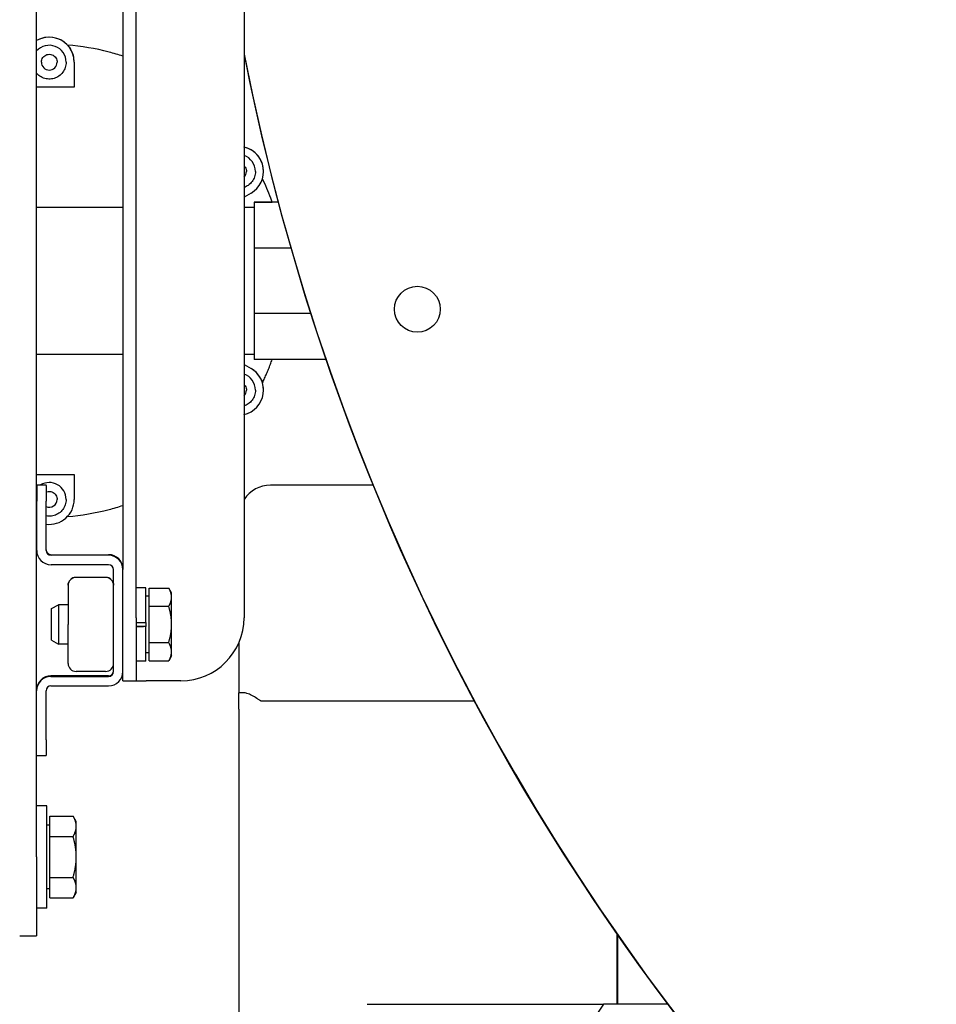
# Model space of a CAD drawing. Header units: inches. Extents: x 18 to 846, y -44 to 561.
# Tile 234 of 256: x 275.64 to 282.91, y 132.51 to 140.32. Entities that reach past the tile are written whole.
import ezdxf

# ---------------------------------------------------------------- set-up
doc = ezdxf.new("R2010")
doc.units = ezdxf.units.IN
doc.header["$LTSCALE"] = 24
doc.header["$MEASUREMENT"] = 0
doc.layers.add('Visible (ANSI)', color=7, linetype='Continuous', lineweight=30)

msp = doc.modelspace()

# ---------------------------------------------------------------- linework, layer by layer
at = {"layer": 'Visible (ANSI)'}
for p, q in [((275.77202, 133.67436), (275.77202, 148.17436)), ((276.56113, 135.57187), (276.56113, 147.89387)), ((276.45653, 145.89561), (276.45653, 135.95422)), ((277.41694, 140.45484), (277.41694, 135.57199)), ((276.01646, 140.11421), (276.01646, 140.11413)), ((276.00602, 139.97868), (276.00602, 139.97868)), ((276.07002, 139.97869), (276.07002, 139.97868)), ((276.07002, 139.97868), (276.07002, 139.78068)), ((276.07002, 139.78068), (275.77202, 139.78068)), ((277.41877, 139.3045), (277.41877, 139.30459)), ((277.50771, 139.11168), (277.50771, 139.11168)), ((277.57171, 139.1118), (277.57171, 139.11168)), ((277.47271, 138.94021), (277.41694, 138.90801)), ((277.49702, 138.86969), (277.60687, 138.86969)), ((277.49702, 138.86969), (277.49702, 138.86949)), ((277.68822, 138.86949), (277.49702, 138.86949)), ((277.49702, 138.86949), (277.49702, 138.50328)), ((277.68816, 138.86971), (277.63979, 138.86971)), ((277.63979, 138.8697), (277.63979, 138.86971)), ((275.77202, 138.82766), (276.45653, 138.82766)), ((277.41694, 138.82769), (277.49702, 138.82769)), ((277.49702, 138.50328), (277.49702, 137.98552)), ((277.7896, 138.50328), (277.49702, 138.50328)), ((277.94691, 137.98552), (277.49702, 137.98552)), ((277.49702, 137.98552), (277.49702, 137.61949)), ((275.77202, 137.66155), (276.45653, 137.66155)), ((277.41694, 137.66155), (277.49702, 137.66155)), ((278.06821, 137.61949), (277.49702, 137.61949)), ((277.41694, 137.58137), (277.47271, 137.54917)), ((277.41694, 137.58136), (277.47271, 137.54916)), ((277.50771, 137.37768), (277.50771, 137.37768)), ((277.57171, 137.3778), (277.57171, 137.37768)), ((275.77202, 136.70868), (276.07002, 136.70868)), ((276.07002, 136.70869), (276.07002, 136.70868)), ((276.07002, 136.70868), (276.07002, 136.51068)), ((275.77223, 136.62101), (275.77223, 136.62575)), ((275.77223, 136.62575), (275.84693, 136.62575)), ((275.77223, 136.62101), (275.77223, 136.49598)), ((275.84693, 136.62101), (275.84693, 136.62575)), ((275.84693, 136.62101), (275.84693, 136.49598)), ((278.44235, 136.62313), (277.62567, 136.62313)), ((275.77223, 136.10642), (275.77223, 136.49598)), ((275.84693, 136.10642), (275.84693, 136.49598)), ((276.00602, 136.51068), (276.00602, 136.51068)), ((275.88593, 136.07223), (276.34283, 136.07223)), ((276.34283, 136.06742), (275.88593, 136.06742)), ((276.34283, 135.99272), (275.88593, 135.99272)), ((276.38183, 135.14561), (276.38183, 135.95372)), ((276.45653, 135.95422), (276.45653, 135.95372)), ((276.45653, 135.14561), (276.45653, 135.95372)), ((276.02183, 135.82966), (276.02183, 135.82935)), ((276.02183, 135.82935), (276.02183, 135.51883)), ((276.31935, 135.89214), (276.08432, 135.89214)), ((276.63913, 135.81049), (276.56113, 135.81049)), ((276.63913, 135.53452), (276.63913, 135.81049)), ((276.66413, 135.74399), (276.63913, 135.74399)), ((276.66413, 135.66327), (276.66413, 135.80767)), ((276.66413, 135.80767), (276.81993, 135.80767)), ((276.84226, 135.76899), (276.81995, 135.80763)), ((276.84226, 135.73547), (276.84226, 135.76899)), ((275.88913, 135.64517), (275.94469, 135.67524)), ((275.94469, 135.67524), (275.94469, 135.36274)), ((276.02183, 135.67524), (275.94469, 135.67524)), ((276.66413, 135.37459), (276.66413, 135.66327)), ((276.66413, 135.66327), (276.81993, 135.66327)), ((276.84226, 135.51893), (276.84226, 135.73547)), ((275.88913, 135.39281), (275.88913, 135.64517)), ((276.02183, 135.20833), (276.02183, 135.51883)), ((276.56113, 135.57187), (276.56113, 135.07199)), ((276.56113, 135.53452), (276.63913, 135.53452)), ((276.63913, 135.53452), (276.63913, 135.50334)), ((276.84226, 135.30246), (276.84226, 135.51893)), ((276.56113, 135.50335), (276.62021, 135.50335)), ((276.63913, 135.50332), (276.56113, 135.50332)), ((276.63913, 135.50334), (276.63913, 135.50332)), ((276.63913, 135.22749), (276.63913, 135.50332)), ((275.88913, 135.39281), (275.94469, 135.36274)), ((276.02183, 135.36274), (275.94469, 135.36274)), ((276.66413, 135.37459), (276.81993, 135.37459)), ((276.66413, 135.23032), (276.66413, 135.37459)), ((277.37567, 135.37308), (277.37567, 134.97645)), ((276.66413, 135.29399), (276.63913, 135.29399)), ((276.84226, 135.26899), (276.84226, 135.30246)), ((276.63913, 135.22749), (276.56113, 135.22749)), ((276.66413, 135.23032), (276.81993, 135.23032)), ((276.84226, 135.26899), (276.81995, 135.23036)), ((276.31935, 135.14584), (276.08432, 135.14584)), ((276.45653, 135.07199), (276.45653, 135.14561)), ((276.34283, 135.11142), (275.88572, 135.11142)), ((275.88572, 135.10661), (276.34283, 135.10661)), ((276.45653, 135.07199), (276.56113, 135.07199)), ((276.56113, 135.07199), (276.64013, 135.07199)), ((276.91694, 135.07199), (276.64013, 135.07199)), ((275.77202, 134.60336), (275.77202, 134.99291)), ((275.84672, 134.60336), (275.84672, 134.99291)), ((275.88572, 135.03191), (276.34283, 135.03191)), ((277.37567, 134.84716), (277.37567, 134.97645)), ((277.41277, 134.97645), (277.37567, 134.97645)), ((279.24662, 134.91101), (277.55567, 134.91101)), ((277.37567, 134.84716), (277.37567, 132.3584)), ((275.84672, 134.60336), (275.84672, 134.47839)), ((275.77202, 134.47839), (275.84672, 134.47839)), ((275.85202, 134.08101), (275.77202, 134.08101)), ((275.85202, 133.26801), (275.85202, 134.08101)), ((275.87702, 133.99927), (276.06128, 133.99927)), ((275.87702, 133.83689), (275.87702, 133.99927)), ((276.0864, 133.95576), (276.06128, 133.99927)), ((276.0864, 133.91808), (276.0864, 133.95576)), ((275.87702, 133.92763), (275.85202, 133.92763)), ((276.0864, 133.67451), (276.0864, 133.91808)), ((275.87702, 133.83689), (276.06128, 133.83689)), ((275.87702, 133.51213), (275.87702, 133.83689)), ((275.77202, 133.67436), (275.77202, 133.04951)), ((276.0864, 133.43094), (276.0864, 133.67451)), ((275.87702, 133.51213), (276.06128, 133.51213)), ((275.87702, 133.34975), (275.87702, 133.51213)), ((275.87702, 133.42138), (275.85202, 133.42138)), ((276.0864, 133.39326), (276.0864, 133.43094)), ((275.87702, 133.34975), (276.06128, 133.34975)), ((276.0864, 133.39326), (276.06128, 133.34975)), ((275.85202, 133.26801), (275.77202, 133.26801)), ((275.63752, 133.04951), (275.77202, 133.04951)), ((280.37567, 132.50565), (280.37567, 133.06476)), ((280.38067, 133.05757), (280.38067, 132.50565)), ((280.26767, 132.50565), (278.26767, 129.50565)), ((278.39267, 132.50565), (280.26767, 132.50565)), ((280.77995, 132.50565), (280.26767, 132.50565))]:
    msp.add_line(p, q, dxfattribs=at)
msp.add_circle((278.79194, 138.01899), 0.182, dxfattribs=at)
for centre, radius, start, end in [((275.87202, 139.9788), 0.198, 43.148427, 120.334704), ((275.87202, 139.97868), 0.198, 0.000001, 120.334706), ((275.87202, 139.97868), 0.134, 0.000001, 138.268184), ((275.87202, 139.97869), 0.198, 0, 31.069908), ((295.56226, 143.62057), 18.49463, 191.15325, 275.133842), ((295.56227, 143.62026), 18.49463, 191.153204, 254.700812), ((275.87202, 139.97871), 0.0625, 180.024547, 359.975453), ((277.37371, 139.11168), 0.198, 300, 77.389332), ((277.37371, 139.1118), 0.198, 0, 76.848506), ((277.37371, 139.11168), 0.134, 359.999999, 71.179792), ((277.37371, 139.11171), 0.0625, 313.761136, 359.975454), ((277.37371, 137.37768), 0.198, 282.610668, 59.999999), ((277.37371, 137.37769), 0.198, 28.93009, 59.999999), ((277.37371, 137.37768), 0.134, 359.999999, 71.179792), ((277.37371, 137.3778), 0.198, 0, 16.826005), ((277.37371, 137.37771), 0.0625, 313.761136, 359.975454), ((275.87202, 136.51068), 0.134, 138.136704, 138.268184), ((275.87202, 136.51068), 0.134, 0.000001, 120.826117), ((277.62567, 136.37313), 0.25, 90, 146.608518), ((275.87202, 136.51071), 0.0625, 246.326711, 359.975452), ((275.87202, 136.51068), 0.198, 262.718595, 0), ((275.87202, 136.51068), 0.198, 239.665294, 239.733984), ((275.88593, 136.10642), 0.1137, 180, 270), ((275.88593, 136.11123), 0.039, 180, 270), ((275.88593, 136.10642), 0.039, 180, 270), ((276.34283, 135.95853), 0.1137, 0, 90), ((276.34283, 135.95372), 0.1137, 0, 90), ((276.34283, 135.95372), 0.039, 0, 90), ((276.91694, 135.57199), 0.5, 270, 0), ((276.34283, 135.15042), 0.039, 270, 0), ((276.34283, 135.14561), 0.039, 270, 0), ((276.34283, 135.14561), 0.1137, 270, 0), ((275.88572, 134.99772), 0.1137, 90, 180), ((275.88572, 134.99291), 0.1137, 90, 180), ((275.88572, 134.99291), 0.039, 90, 180)]:
    msp.add_arc(centre, radius, start, end, dxfattribs=at)
for centre, major_axis, start_param, end_param in [((276.08433, 135.82964), (0.0442, -0.0442), 2.3560728, 3.9268691), ((276.08433, 135.82937), (0.0442, 0.0442), 0.7855199, 1.7644203), ((276.31933, 135.82964), (-0.0442, -0.0442), 2.3563162, 3.9271125), ((276.31933, 135.82937), (-0.0442, 0.0442), 4.5187651, 5.4976654), ((276.08433, 135.20834), (0.0442, 0.0442), 2.3563162, 3.9268691), ((276.31933, 135.20834), (0.0442, -0.0442), 5.4979089, 7.0684618)]:
    msp.add_ellipse(centre, major_axis=major_axis, ratio=0.9997566, start_param=start_param, end_param=end_param, dxfattribs=at)
for points, knots in [([(275.80952, 139.97868), (275.80952, 139.98535), (275.8106, 139.99201), (275.81479, 140.00467), (275.81791, 140.01066), (275.82587, 140.02135), (275.83071, 140.02606), (275.84164, 140.0337), (275.84771, 140.03664), (275.86049, 140.04047), (275.86718, 140.04135), (275.88051, 140.04096), (275.88714, 140.03969), (275.89967, 140.03513), (275.90556, 140.03184), (275.91602, 140.02356), (275.92058, 140.01859), (275.92791, 140.00744), (275.93067, 140.00128), (275.9338, 139.98958), (275.93452, 139.98413), (275.93452, 139.97868)], [3.1415927, 3.1415927, 3.1415927, 3.1415927, 3.4615927, 3.4615927, 3.7815927, 3.7815927, 4.1015927, 4.1015927, 4.4215927, 4.4215927, 4.7415927, 4.7415927, 5.0615927, 5.0615927, 5.3815926, 5.3815926, 5.7015926, 5.7015926, 6.0215926, 6.0215926, 6.2831853, 6.2831853, 6.2831853, 6.2831853]), ([(276.45653, 140.02635), (276.42012, 140.0383), (276.38334, 140.04913), (276.23827, 140.08705), (276.12775, 140.10561), (276.01646, 140.11421)], [1.25377398, 1.25377398, 1.25377398, 1.25377398, 1.31508986, 1.31508986, 1.49368473, 1.49368473, 1.49368473, 1.49368473]), ([(276.01646, 140.11413), (276.01646, 140.11413), (276.01679, 140.11378), (276.01803, 140.11244), (276.01895, 140.11143), (276.02194, 140.10806), (276.02444, 140.10516), (276.0305, 140.09751), (276.03416, 140.09253), (276.03903, 140.08507), (276.04034, 140.08298), (276.04161, 140.08088)], [-0.52302648, -0.52302648, -0.52302648, -0.52302648, -0.50341359, -0.50341359, -0.48265267, -0.48265267, -0.44663236, -0.44663236, -0.40358985, -0.40358985, -0.38731629, -0.38731629, -0.38731629, -0.38731629]), ([(276.00602, 139.97868), (276.00602, 139.96439), (276.00371, 139.9501), (275.99472, 139.92296), (275.98804, 139.91012), (275.97097, 139.88719), (275.96058, 139.87711), (275.93716, 139.86071), (275.92413, 139.8544), (275.89675, 139.84621), (275.88239, 139.84432), (275.85382, 139.84515), (275.8396, 139.84788), (275.81274, 139.85766), (275.8001, 139.86471), (275.78282, 139.87838), (275.77717, 139.88371), (275.77202, 139.88948)], [0, 0, 0, 0, 0.32, 0.32, 0.64, 0.64, 0.96, 0.96, 1.28, 1.28, 1.6, 1.6, 1.92, 1.92, 2.24, 2.24, 2.413235, 2.413235, 2.413235, 2.413235]), ([(277.41694, 139.30492), (277.41704, 139.3049), (277.41714, 139.30488), (277.41824, 139.30463), (277.41877, 139.3045), (277.41877, 139.3045)], [-0.023058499, -0.023058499, -0.023058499, -0.023058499, -0.021010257, -0.021010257, 0, 0, 0, 0]), ([(277.41694, 139.15682), (277.42033, 139.15357), (277.42335, 139.14994), (277.4296, 139.14044), (277.43236, 139.13428), (277.43549, 139.12258), (277.43621, 139.11713), (277.43621, 139.11168)], [5.47616487, 5.47616487, 5.47616487, 5.47616487, 5.70159265, 5.70159265, 6.02159265, 6.02159265, 6.28318531, 6.28318531, 6.28318531, 6.28318531]), ([(277.50771, 139.11168), (277.50771, 139.09739), (277.5054, 139.0831), (277.49641, 139.05596), (277.48973, 139.04312), (277.47265, 139.02019), (277.46227, 139.01011), (277.44023, 138.99468), (277.42887, 138.98891), (277.41694, 138.98484)], [6.2831853, 6.2831853, 6.2831853, 6.2831853, 6.6031853, 6.6031853, 6.9231853, 6.9231853, 7.2431853, 7.2431853, 7.525507, 7.525507, 7.525507, 7.525507]), ([(277.63981, 138.86971), (277.63619, 138.87996), (277.63248, 138.89018), (277.60917, 138.95264), (277.58732, 139.00404), (277.56323, 139.05437)], [0.33979415, 0.33979415, 0.33979415, 0.33979415, 0.35718974, 0.35718974, 0.44646432, 0.44646432, 0.44646432, 0.44646432]), ([(277.60687, 138.86969), (277.61102, 138.86969), (277.6159, 138.86969), (277.62348, 138.86969), (277.62754, 138.86969), (277.63321, 138.8697), (277.63587, 138.8697), (277.63887, 138.8697), (277.63979, 138.8697), (277.63979, 138.8697)], [0.36098199, 0.36098199, 0.36098199, 0.36098199, 0.39255736, 0.39255736, 0.4231509, 0.4231509, 0.45263123, 0.45263123, 0.48123093, 0.48123093, 0.48123093, 0.48123093]), ([(277.56321, 137.43508), (277.56897, 137.4471), (277.5746, 137.45919), (277.5856, 137.48348), (277.59096, 137.49568), (277.60144, 137.5202), (277.60655, 137.53251), (277.6165, 137.55725), (277.62134, 137.56967), (277.63074, 137.59454), (277.63529, 137.60699), (277.63971, 137.61949)], [5.83669813, 5.83669813, 5.83669813, 5.83669813, 5.85802818, 5.85802818, 5.87935824, 5.87935824, 5.90068829, 5.90068829, 5.92201834, 5.92201834, 5.9432282, 5.9432282, 5.9432282, 5.9432282]), ([(277.547, 137.47347), (277.54815, 137.4714), (277.54926, 137.4693), (277.55306, 137.4618), (277.55548, 137.45637), (277.55894, 137.44777), (277.5602, 137.44429), (277.56185, 137.43942), (277.5624, 137.43771), (277.56306, 137.4356), (277.56321, 137.43508), (277.56321, 137.43508)], [-0.14031712, -0.14031712, -0.14031712, -0.14031712, -0.12322681, -0.12322681, -0.07887436, -0.07887436, -0.04540069, -0.04540069, -0.02101026, -0.02101026, 0, 0, 0, 0]), ([(277.41694, 137.42282), (277.42033, 137.41957), (277.42335, 137.41594), (277.4296, 137.40644), (277.43236, 137.40028), (277.43549, 137.38858), (277.43621, 137.38313), (277.43621, 137.37768)], [5.47616487, 5.47616487, 5.47616487, 5.47616487, 5.70159265, 5.70159265, 6.02159265, 6.02159265, 6.28318531, 6.28318531, 6.28318531, 6.28318531]), ([(277.50771, 137.37768), (277.50771, 137.36339), (277.5054, 137.3491), (277.49641, 137.32196), (277.48973, 137.30912), (277.47265, 137.28619), (277.46227, 137.27611), (277.44023, 137.26068), (277.42887, 137.25491), (277.41694, 137.25084)], [6.2831853, 6.2831853, 6.2831853, 6.2831853, 6.6031853, 6.6031853, 6.9231853, 6.9231853, 7.2431853, 7.2431853, 7.525507, 7.525507, 7.525507, 7.525507]), ([(275.84693, 136.56792), (275.84926, 136.56894), (275.85166, 136.56983), (275.86049, 136.57247), (275.86718, 136.57335), (275.88051, 136.57296), (275.88714, 136.57169), (275.89967, 136.56713), (275.90556, 136.56384), (275.91602, 136.55556), (275.92058, 136.55059), (275.92791, 136.53944), (275.93067, 136.53328), (275.9338, 136.52158), (275.93452, 136.51613), (275.93452, 136.51068)], [4.2992122, 4.2992122, 4.2992122, 4.2992122, 4.4215927, 4.4215927, 4.7415927, 4.7415927, 5.0615927, 5.0615927, 5.3815926, 5.3815926, 5.7015926, 5.7015926, 6.0215926, 6.0215926, 6.2831853, 6.2831853, 6.2831853, 6.2831853]), ([(276.00602, 136.51068), (276.00602, 136.49639), (276.00371, 136.4821), (275.99472, 136.45496), (275.98804, 136.44212), (275.97097, 136.41919), (275.96058, 136.40911), (275.93716, 136.39271), (275.92413, 136.3864), (275.89675, 136.37821), (275.88239, 136.37632), (275.861, 136.37694), (275.85391, 136.37772), (275.84693, 136.37905)], [0, 0, 0, 0, 0.32, 0.32, 0.64, 0.64, 0.96, 0.96, 1.28, 1.28, 1.6, 1.6, 1.7591852, 1.7591852, 1.7591852, 1.7591852]), ([(276.01648, 136.37527), (276.12776, 136.38387), (276.23828, 136.40244), (276.38334, 136.44036), (276.42012, 136.45119), (276.45653, 136.46314)], [4.78950953, 4.78950953, 4.78950953, 4.78950953, 4.96809545, 4.96809545, 5.02941132, 5.02941132, 5.02941132, 5.02941132]), ([(276.02183, 135.82935), (276.02183, 135.83714), (276.02336, 135.84542), (276.02811, 135.85699), (276.03013, 135.86073), (276.03246, 135.86422)], [0.25452061, 0.25452061, 0.25452061, 0.25452061, 0.3231681, 0.3231681, 0.35803442, 0.35803442, 0.35803442, 0.35803442]), ([(276.3712, 135.86422), (276.37353, 135.86073), (276.37555, 135.85699), (276.3803, 135.84542), (276.38183, 135.83714), (276.38183, 135.82935)], [0.15966972, 0.15966972, 0.15966972, 0.15966972, 0.19453605, 0.19453605, 0.26318354, 0.26318354, 0.26318354, 0.26318354]), ([(277.55567, 134.91101), (277.55322, 134.91101), (277.55146, 134.91179), (277.54814, 134.91333), (277.54664, 134.91419), (277.54213, 134.91688), (277.53926, 134.91877), (277.5304, 134.92458), (277.52431, 134.92862), (277.50559, 134.94058), (277.49218, 134.94857), (277.46603, 134.96207), (277.45285, 134.96785), (277.43062, 134.97465), (277.4213, 134.97648), (277.41277, 134.97646)], [1.20266776, 1.20266776, 1.20266776, 1.20266776, 1.22134177, 1.22134177, 1.24001578, 1.24001578, 1.2773638, 1.2773638, 1.35205984, 1.35205984, 1.50145191, 1.50145191, 1.65084399, 1.65084399, 1.76725142, 1.76725142, 1.76725142, 1.76725142])]:
    msp.add_open_spline(points, degree=3, knots=knots, dxfattribs=at)
for points in [[(277.41877, 139.30459), (277.41816, 139.30548), (277.41755, 139.30637), (277.41694, 139.30726)], [(277.41694, 137.18222), (277.41754, 137.18311), (277.41815, 137.18399), (277.41876, 137.18488)], [(275.77223, 136.42125), (275.77216, 136.42133), (275.77209, 136.42141), (275.77202, 136.42148)]]:
    msp.add_open_spline(points, degree=3, dxfattribs=at)
for points, weights in [([(275.77202, 136.70869), (275.92056, 136.70868), (276.07002, 136.70869)], [1.00471770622, 1.00788051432, 1.00163735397]), ([(276.81993, 135.80767), (276.81994, 135.80765), (276.81995, 135.80763)], [1, 1.00001917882, 1.00003833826]), ([(276.84226, 135.73547), (276.84226, 135.76898), (276.81993, 135.80767)], [1, 1.0379548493, 1]), ([(276.81993, 135.66327), (276.84226, 135.70196), (276.84226, 135.73547)], [1, 1.0379548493, 1]), ([(276.84226, 135.51893), (276.84226, 135.58592), (276.81993, 135.66327)], [1, 1.0379548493, 1]), ([(276.81993, 135.37459), (276.84226, 135.45194), (276.84226, 135.51893)], [1, 1.0379548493, 1]), ([(276.84226, 135.30246), (276.84226, 135.33594), (276.81993, 135.37459)], [1, 1.0379548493, 1]), ([(276.81993, 135.23032), (276.84226, 135.26898), (276.84226, 135.30246)], [1, 1.0379548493, 1]), ([(276.0864, 133.91808), (276.0864, 133.95576), (276.06128, 133.99927)], [1, 1.0379548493, 1]), ([(276.06128, 133.83689), (276.0864, 133.8804), (276.0864, 133.91808)], [1, 1.0379548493, 1]), ([(276.0864, 133.67451), (276.0864, 133.74987), (276.06128, 133.83689)], [1, 1.0379548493, 1]), ([(276.06128, 133.51213), (276.0864, 133.59915), (276.0864, 133.67451)], [1, 1.0379548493, 1]), ([(276.0864, 133.43094), (276.0864, 133.46862), (276.06128, 133.51213)], [1, 1.0379548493, 1]), ([(276.06128, 133.34975), (276.0864, 133.39326), (276.0864, 133.43094)], [1, 1.0379548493, 1])]:
    msp.add_rational_spline(points, weights, degree=2, dxfattribs=at)

doc.saveas('drawing.dxf')
